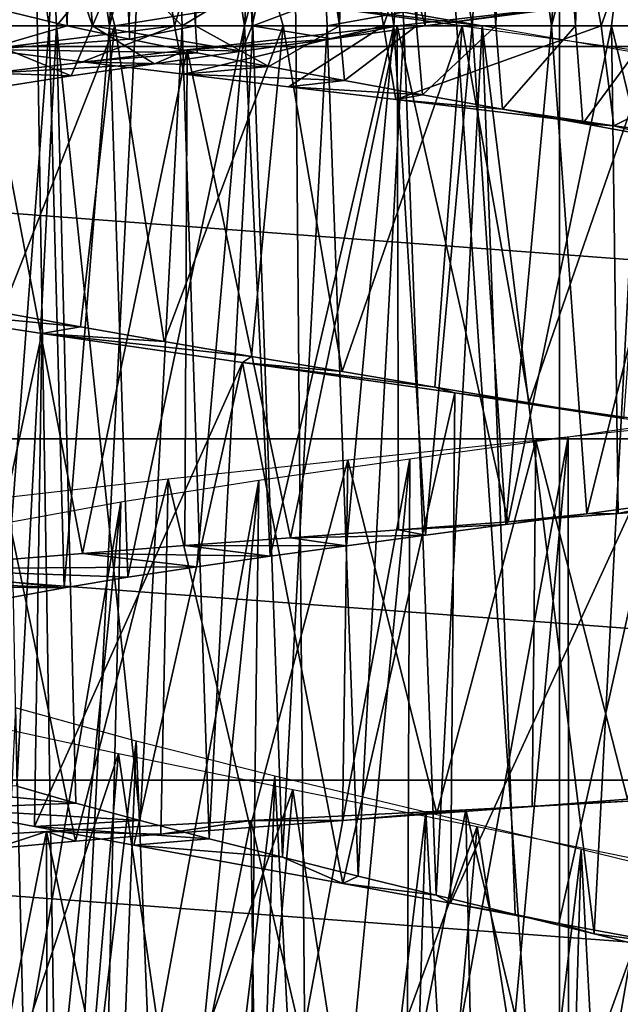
# Model space of a CAD drawing. Header units: millimetres. Extents: x -223 to 138, y -45 to 391.
# Tile 101 of 159: x -178.38 to -174.62, y 132.18 to 138.34. Entities that reach past the tile are written whole.
import ezdxf

# ---------------------------------------------------------------- set-up
doc = ezdxf.new("R2010")
doc.units = ezdxf.units.MM
doc.header["$LTSCALE"] = 81.481481
for name, color, linetype in [('123', 7, 'CONTINUOUS'), ('128', 7, 'CONTINUOUS'), ('133', 7, 'CONTINUOUS'), ('134', 7, 'CONTINUOUS'), ('135', 7, 'CONTINUOUS'), ('152', 7, 'CONTINUOUS'), ('153', 7, 'CONTINUOUS'), ('154', 7, 'CONTINUOUS'), ('167', 7, 'CONTINUOUS'), ('168', 7, 'CONTINUOUS'), ('169', 7, 'CONTINUOUS'), ('170', 7, 'CONTINUOUS'), ('171', 7, 'CONTINUOUS')]:
    doc.layers.add(name, color=color, linetype=linetype)

msp = doc.modelspace()

# ---------------------------------------------------------------- linework, layer by layer
at = {"layer": '123', "color": 7, "linetype": 'CONTINUOUS', "true_color": 0xaaaaaa}
for points in [[(-192.3515, 138.1711, -73.5), (-193.9207, 140.8893, -73.5), (-157.6485, 138.1711, -73.5), (-192.3515, 138.1711, -73.5)], [(-157.6485, 138.1711, -73.5), (-193.9207, 140.8893, -73.5), (-156.0793, 140.8893, -73.5), (-157.6485, 138.1711, -73.5)], [(-190.3947, 135.7172, -73.5), (-192.3515, 138.1711, -73.5), (-159.6053, 135.7172, -73.5), (-190.3947, 135.7172, -73.5)], [(-159.6053, 135.7172, -73.5), (-192.3515, 138.1711, -73.5), (-157.6485, 138.1711, -73.5), (-159.6053, 135.7172, -73.5)], [(-188.0939, 133.5822, -73.5), (-190.3947, 135.7172, -73.5), (-161.9061, 133.5822, -73.5), (-188.0939, 133.5822, -73.5)], [(-161.9061, 133.5822, -73.5), (-190.3947, 135.7172, -73.5), (-159.6053, 135.7172, -73.5), (-161.9061, 133.5822, -73.5)], [(-185.5006, 131.814, -73.5), (-188.0939, 133.5822, -73.5), (-164.4994, 131.814, -73.5), (-185.5006, 131.814, -73.5)], [(-164.4994, 131.814, -73.5), (-188.0939, 133.5822, -73.5), (-161.9061, 133.5822, -73.5), (-164.4994, 131.814, -73.5)]]:
    msp.add_3dface(points, dxfattribs=at)
at = {"layer": '128', "color": 7, "linetype": 'CONTINUOUS', "true_color": 0xaaaaaa}
for points in [[(-179.622, 129.515, -48.8785), (-178.1183, 129.2328, -49.506), (-178.5443, 155, -49.8837), (-179.622, 129.515, -48.8785)], [(-178.5443, 155, -49.8837), (-178.1183, 129.2328, -49.506), (-176.799, 155, -50.3447), (-178.5443, 155, -49.8837)], [(-178.1183, 129.2328, -49.506), (-176.5695, 129.0587, -49.8773), (-176.799, 155, -50.3447), (-178.1183, 129.2328, -49.506)], [(-176.5695, 129.0587, -49.8773), (-175.0023, 129, -50.0002), (-176.799, 155, -50.3447), (-176.5695, 129.0587, -49.8773)], [(-176.799, 155, -50.3447), (-175.0023, 129, -50.0002), (-175.0004, 155, -50.5), (-176.799, 155, -50.3447)], [(-175.0023, 129, -50.0002), (-173.4351, 129.0584, -49.8781), (-175.0004, 155, -50.5), (-175.0023, 129, -50.0002)], [(-175.0004, 155, -50.5), (-173.4351, 129.0584, -49.8781), (-173.2019, 155, -50.3449), (-175.0004, 155, -50.5)]]:
    msp.add_3dface(points, dxfattribs=at)
at = {"layer": '133', "color": 7, "linetype": 'CONTINUOUS', "true_color": 0xaaaaaa}
msp.add_3dface([(-178.0809, 138.3, -43.4159), (-178.4325, 138.3863, -43.0623), (-179.6883, 138.3, -45.1981), (-178.0809, 138.3, -43.4159)], dxfattribs=at)
at = {"layer": '134', "color": 7, "linetype": 'CONTINUOUS', "true_color": 0xaaaaaa}
for points in [[(-175.8425, 138.3, -34.2615), (-176.0168, 138.3, -33.0742), (-174.6573, 138.455, -33.0088), (-175.8425, 138.3, -34.2615)], [(-175.2479, 138.382, -34.2053), (-175.8425, 138.3, -34.2615), (-174.6573, 138.455, -33.0088), (-175.2479, 138.382, -34.2053)]]:
    msp.add_3dface(points, dxfattribs=at)
at = {"layer": '135', "color": 7, "linetype": 'CONTINUOUS', "true_color": 0xaaaaaa}
for points in [[(-179.0473, 141.4066, -45.7113), (-177.8621, 141.2512, -46.3877), (-178.6087, 138.3, -45.9978), (-179.0473, 141.4066, -45.7113)], [(-178.6087, 138.3, -45.9978), (-177.8621, 141.2512, -46.3877), (-177.4092, 138.3, -46.5721), (-178.6087, 138.3, -45.9978)], [(-177.8621, 141.2512, -46.3877), (-176.5694, 141.0959, -46.8218), (-177.4092, 138.3, -46.5721), (-177.8621, 141.2512, -46.3877)], [(-177.4092, 138.3, -46.5721), (-176.5694, 141.0959, -46.8218), (-176.1021, 138.3, -46.9125), (-177.4092, 138.3, -46.5721)], [(-176.5694, 141.0959, -46.8218), (-175.2178, 140.9408, -46.9962), (-176.1021, 138.3, -46.9125), (-176.5694, 141.0959, -46.8218)], [(-176.1021, 138.3, -46.9125), (-175.2178, 140.9408, -46.9962), (-174.7414, 138.3, -46.9949), (-176.1021, 138.3, -46.9125)], [(-175.2178, 140.9408, -46.9962), (-173.8594, 140.7858, -46.9064), (-174.7414, 138.3, -46.9949), (-175.2178, 140.9408, -46.9962)], [(-174.7414, 138.3, -46.9949), (-173.8594, 140.7858, -46.9064), (-173.4066, 138.3, -46.816), (-174.7414, 138.3, -46.9949)], [(-173.3085, 138.6102, -33.2074), (-174.6573, 138.455, -33.0088), (-173.3456, 138.3, -33.1983), (-173.3085, 138.6102, -33.2074)], [(-174.6573, 138.455, -33.0088), (-176.0168, 138.3, -33.0742), (-174.6756, 138.3, -33.008), (-174.6573, 138.455, -33.0088)], [(-173.3456, 138.3, -33.1983), (-174.6573, 138.455, -33.0088), (-174.6756, 138.3, -33.008), (-173.3456, 138.3, -33.1983)]]:
    msp.add_3dface(points, dxfattribs=at)
at = {"layer": '152', "color": 7, "linetype": 'CONTINUOUS', "true_color": 0xaaaaaa}
for points in [[(-178.4325, 138.3863, -43.0623), (-178.0809, 138.3, -43.4159), (-178.3599, 143.8677, -43.1417), (-178.4325, 138.3863, -43.0623)], [(-178.3599, 143.8677, -43.1417), (-178.0809, 138.3, -43.4159), (-177.9964, 143.7806, -43.4898), (-178.3599, 143.8677, -43.1417)], [(-177.9964, 143.7806, -43.4898), (-178.0809, 138.3, -43.4159), (-177.6943, 138.3, -43.7281), (-177.9964, 143.7806, -43.4898)], [(-177.5975, 143.6935, -43.7963), (-177.9964, 143.7806, -43.4898), (-177.6943, 138.3, -43.7281), (-177.5975, 143.6935, -43.7963)], [(-177.278, 138.3, -43.9963), (-177.5975, 143.6935, -43.7963), (-177.6943, 138.3, -43.7281), (-177.278, 138.3, -43.9963)], [(-177.1676, 143.6065, -44.0573), (-177.5975, 143.6935, -43.7963), (-177.278, 138.3, -43.9963), (-177.1676, 143.6065, -44.0573)], [(-176.3776, 138.3, -44.3886), (-177.1676, 143.6065, -44.0573), (-177.278, 138.3, -43.9963), (-176.3776, 138.3, -44.3886)], [(-176.7117, 143.5194, -44.2694), (-177.1676, 143.6065, -44.0573), (-176.3776, 138.3, -44.3886), (-176.7117, 143.5194, -44.2694)], [(-176.2357, 143.4324, -44.4306), (-176.7117, 143.5194, -44.2694), (-176.3776, 138.3, -44.3886), (-176.2357, 143.4324, -44.4306)], [(-175.8963, 138.3, -44.5117), (-176.2357, 143.4324, -44.4306), (-176.3776, 138.3, -44.3886), (-175.8963, 138.3, -44.5117)], [(-175.7461, 143.3456, -44.539), (-176.2357, 143.4324, -44.4306), (-175.8963, 138.3, -44.5117), (-175.7461, 143.3456, -44.539)], [(-175.3998, 138.3, -44.5826), (-175.7461, 143.3456, -44.539), (-175.8963, 138.3, -44.5117), (-175.3998, 138.3, -44.5826)], [(-175.2483, 143.259, -44.5932), (-175.7461, 143.3456, -44.539), (-175.3998, 138.3, -44.5826), (-175.2483, 143.259, -44.5932)], [(-174.9008, 138.3, -44.5987), (-175.2483, 143.259, -44.5932), (-175.3998, 138.3, -44.5826), (-174.9008, 138.3, -44.5987)], [(-174.7468, 143.1722, -44.5927), (-175.2483, 143.259, -44.5932), (-174.9008, 138.3, -44.5987), (-174.7468, 143.1722, -44.5927)], [(-174.4057, 138.3, -44.5612), (-174.7468, 143.1722, -44.5927), (-174.9008, 138.3, -44.5987), (-174.4057, 138.3, -44.5612)], [(-174.2475, 143.0852, -44.5378), (-174.7468, 143.1722, -44.5927), (-174.4057, 138.3, -44.5612), (-174.2475, 143.0852, -44.5378)], [(-174.8852, 140.7358, -35.4016), (-174.3837, 140.8229, -35.4415), (-175.0507, 138.3, -35.4005), (-174.8852, 140.7358, -35.4016)], [(-175.0507, 138.3, -35.4005), (-174.3837, 140.8229, -35.4415), (-174.0653, 138.3, -35.4961), (-175.0507, 138.3, -35.4005)], [(-175.3881, 140.6488, -35.4167), (-174.8852, 140.7358, -35.4016), (-175.0507, 138.3, -35.4005), (-175.3881, 140.6488, -35.4167)], [(-175.8862, 140.5617, -35.4863), (-175.3881, 140.6488, -35.4167), (-175.5483, 138.3, -35.4331), (-175.8862, 140.5617, -35.4863)], [(-175.5483, 138.3, -35.4331), (-175.3881, 140.6488, -35.4167), (-175.0507, 138.3, -35.4005), (-175.5483, 138.3, -35.4331)], [(-176.3733, 140.4748, -35.6098), (-175.8862, 140.5617, -35.4863), (-176.0382, 138.3, -35.5188), (-176.3733, 140.4748, -35.6098)], [(-176.0382, 138.3, -35.5188), (-175.8862, 140.5617, -35.4863), (-175.5483, 138.3, -35.4331), (-176.0382, 138.3, -35.5188)], [(-176.8437, 140.3878, -35.7859), (-176.3733, 140.4748, -35.6098), (-176.9729, 138.3, -35.8449), (-176.8437, 140.3878, -35.7859)], [(-176.9729, 138.3, -35.8449), (-176.3733, 140.4748, -35.6098), (-176.0382, 138.3, -35.5188), (-176.9729, 138.3, -35.8449)], [(-177.2926, 140.3008, -36.0123), (-176.8437, 140.3878, -35.7859), (-176.9729, 138.3, -35.8449), (-177.2926, 140.3008, -36.0123)], [(-177.7142, 140.2138, -36.2862), (-177.2926, 140.3008, -36.0123), (-177.8163, 138.3, -36.3629), (-177.7142, 140.2138, -36.2862)], [(-177.8163, 138.3, -36.3629), (-177.2926, 140.3008, -36.0123), (-176.9729, 138.3, -35.8449), (-177.8163, 138.3, -36.3629)], [(-178.1028, 140.1269, -36.6041), (-177.7142, 140.2138, -36.2862), (-177.8163, 138.3, -36.3629), (-178.1028, 140.1269, -36.6041)], [(-178.4541, 140.04, -36.9624), (-178.1028, 140.1269, -36.6041), (-178.1933, 138.3, -36.6892), (-178.4541, 140.04, -36.9624)], [(-178.1933, 138.3, -36.6892), (-178.1028, 140.1269, -36.6041), (-177.8163, 138.3, -36.3629), (-178.1933, 138.3, -36.6892)], [(-178.5328, 138.3, -37.0543), (-178.4541, 140.04, -36.9624), (-178.1933, 138.3, -36.6892), (-178.5328, 138.3, -37.0543)], [(-178.1729, 138.8217, -43.3302), (-178.5178, 138.9088, -42.964), (-178.4901, 138.3, -42.9965), (-178.1729, 138.8217, -43.3302)], [(-178.1482, 138.3, -43.3536), (-178.1729, 138.8217, -43.3302), (-178.4901, 138.3, -42.9965), (-178.1482, 138.3, -43.3536)], [(-177.7908, 138.7348, -43.6563), (-178.1729, 138.8217, -43.3302), (-178.1482, 138.3, -43.3536), (-177.7908, 138.7348, -43.6563)], [(-177.3623, 138.3, -43.947), (-177.7908, 138.7348, -43.6563), (-178.1482, 138.3, -43.3536), (-177.3623, 138.3, -43.947)], [(-177.3751, 138.6478, -43.9393), (-177.7908, 138.7348, -43.6563), (-177.3623, 138.3, -43.947), (-177.3751, 138.6478, -43.9393)], [(-176.9302, 138.5606, -44.1754), (-177.3751, 138.6478, -43.9393), (-177.3623, 138.3, -43.947), (-176.9302, 138.5606, -44.1754)], [(-176.9193, 138.3, -44.1804), (-176.9302, 138.5606, -44.1754), (-177.3623, 138.3, -43.947), (-176.9193, 138.3, -44.1804)], [(-176.4627, 138.4735, -44.361), (-176.9302, 138.5606, -44.1754), (-176.9193, 138.3, -44.1804), (-176.4627, 138.4735, -44.361)], [(-176.4543, 138.3, -44.3638), (-176.4627, 138.4735, -44.361), (-176.9193, 138.3, -44.1804), (-176.4543, 138.3, -44.3638)], [(-175.979, 138.3867, -44.4944), (-176.4627, 138.4735, -44.361), (-176.4543, 138.3, -44.3638), (-175.979, 138.3867, -44.4944)], [(-175.9745, 138.3, -44.4954), (-175.979, 138.3867, -44.4944), (-176.4543, 138.3, -44.3638), (-175.9745, 138.3, -44.4954)], [(-175.4847, 138.3, -44.5744), (-175.979, 138.3867, -44.4944), (-175.9745, 138.3, -44.4954), (-175.4847, 138.3, -44.5744)]]:
    msp.add_3dface(points, dxfattribs=at)
at = {"layer": '153', "color": 7, "linetype": 'CONTINUOUS', "true_color": 0xaaaaaa}
for points in [[(-175.979, 138.3867, -44.4944), (-175.4847, 138.3, -44.5744), (-176.7764, 138.4637, -45.5209), (-175.979, 138.3867, -44.4944)], [(-176.7764, 138.4637, -45.5209), (-175.4847, 138.3, -44.5744), (-175.6111, 138.3, -45.7677), (-176.7764, 138.4637, -45.5209)]]:
    msp.add_3dface(points, dxfattribs=at)
at = {"layer": '154', "color": 7, "linetype": 'CONTINUOUS', "true_color": 0xaaaaaa}
for points in [[(-175.8425, 138.3, -34.2615), (-175.8545, 140.5983, -34.2636), (-176.4417, 140.5161, -34.3821), (-175.8425, 138.3, -34.2615)], [(-175.8425, 138.3, -34.2615), (-175.2479, 138.382, -34.2053), (-175.8545, 140.5983, -34.2636), (-175.8425, 138.3, -34.2615)], [(-176.4417, 140.5161, -34.3821), (-177.0134, 140.4339, -34.5608), (-176.9246, 138.3, -34.5287), (-176.4417, 140.5161, -34.3821)], [(-175.8425, 138.3, -34.2615), (-176.4417, 140.5161, -34.3821), (-176.9246, 138.3, -34.5287), (-175.8425, 138.3, -34.2615)], [(-177.0134, 140.4339, -34.5608), (-178.0851, 140.2697, -35.0889), (-177.9225, 138.3, -34.9905), (-177.0134, 140.4339, -34.5608)], [(-176.9246, 138.3, -34.5287), (-177.0134, 140.4339, -34.5608), (-177.9225, 138.3, -34.9905), (-176.9246, 138.3, -34.5287)], [(-178.0851, 140.2697, -35.0889), (-178.5751, 140.1875, -35.4329), (-177.9225, 138.3, -34.9905), (-178.0851, 140.2697, -35.0889)], [(-177.9225, 138.3, -34.9905), (-178.5751, 140.1875, -35.4329), (-178.8197, 138.3, -35.6354), (-177.9225, 138.3, -34.9905)], [(-178.8411, 138.7921, -44.3453), (-177.8702, 138.628, -45.04), (-178.7089, 138.3, -44.4587), (-178.8411, 138.7921, -44.3453)], [(-178.7089, 138.3, -44.4587), (-177.8702, 138.628, -45.04), (-177.7832, 138.3, -45.0886), (-178.7089, 138.3, -44.4587)], [(-177.8702, 138.628, -45.04), (-176.7764, 138.4637, -45.5209), (-177.7832, 138.3, -45.0886), (-177.8702, 138.628, -45.04)], [(-177.7832, 138.3, -45.0886), (-176.7764, 138.4637, -45.5209), (-176.7307, 138.3, -45.5354), (-177.7832, 138.3, -45.0886)], [(-176.7764, 138.4637, -45.5209), (-175.6111, 138.3, -45.7677), (-176.7307, 138.3, -45.5354), (-176.7764, 138.4637, -45.5209)]]:
    msp.add_3dface(points, dxfattribs=at)
at = {"layer": '167', "color": 7, "linetype": 'CONTINUOUS', "true_color": 0xaaaaaa}
for points in [[(-178.0809, 138.3, -43.4159), (-179.6883, 138.3, -45.1981), (-178.5907, 138.1516, -46.0089), (-178.0809, 138.3, -43.4159)], [(-177.6911, 138.2162, -43.7306), (-178.0809, 138.3, -43.4159), (-178.5907, 138.1516, -46.0089), (-177.6911, 138.2162, -43.7306)], [(-177.2689, 138.1314, -44.0016), (-177.6911, 138.2162, -43.7306), (-178.5907, 138.1516, -46.0089), (-177.2689, 138.1314, -44.0016)], [(-177.9862, 138.0754, -46.3313), (-177.2689, 138.1314, -44.0016), (-178.5907, 138.1516, -46.0089), (-177.9862, 138.0754, -46.3313)], [(-176.8189, 138.0453, -44.2253), (-177.2689, 138.1314, -44.0016), (-177.9862, 138.0754, -46.3313), (-176.8189, 138.0453, -44.2253)], [(-177.3521, 137.9978, -46.5931), (-176.8189, 138.0453, -44.2253), (-177.9862, 138.0754, -46.3313), (-177.3521, 137.9978, -46.5931)], [(-176.3464, 137.9581, -44.3987), (-176.8189, 138.0453, -44.2253), (-177.3521, 137.9978, -46.5931), (-176.3464, 137.9581, -44.3987)], [(-176.6961, 137.9189, -46.7916), (-176.3464, 137.9581, -44.3987), (-177.3521, 137.9978, -46.5931), (-176.6961, 137.9189, -46.7916)], [(-175.8578, 137.8697, -44.5195), (-176.3464, 137.9581, -44.3987), (-176.6961, 137.9189, -46.7916), (-175.8578, 137.8697, -44.5195)], [(-176.0244, 137.8387, -46.9248), (-175.8578, 137.8697, -44.5195), (-176.6961, 137.9189, -46.7916), (-176.0244, 137.8387, -46.9248)], [(-175.3587, 137.7802, -44.5861), (-175.8578, 137.8697, -44.5195), (-176.0244, 137.8387, -46.9248), (-175.3587, 137.7802, -44.5861)], [(-174.6612, 137.6745, -46.9916), (-175.3587, 137.7802, -44.5861), (-176.0244, 137.8387, -46.9248), (-174.6612, 137.6745, -46.9916)], [(-174.8557, 137.6895, -44.5976), (-175.3587, 137.7802, -44.5861), (-174.6612, 137.6745, -46.9916), (-174.8557, 137.6895, -44.5976)], [(-174.355, 137.5979, -44.5541), (-174.8557, 137.6895, -44.5976), (-174.6612, 137.6745, -46.9916), (-174.355, 137.5979, -44.5541)], [(-173.311, 137.5052, -46.7921), (-174.355, 137.5979, -44.5541), (-174.6612, 137.6745, -46.9916), (-173.311, 137.5052, -46.7921)], [(-174.8304, 135.2475, -35.4057), (-174.3272, 135.3162, -35.4582), (-174.6349, 135.2488, -33.0129), (-174.8304, 135.2475, -35.4057)], [(-174.6349, 135.2488, -33.0129), (-174.3272, 135.3162, -35.4582), (-173.9512, 135.3019, -33.0881), (-174.6349, 135.2488, -33.0129)], [(-175.3363, 135.1799, -35.4083), (-174.8304, 135.2475, -35.4057), (-175.3226, 135.1972, -33.005), (-175.3363, 135.1799, -35.4083)], [(-175.3226, 135.1972, -33.005), (-174.8304, 135.2475, -35.4057), (-174.6349, 135.2488, -33.0129), (-175.3226, 135.1972, -33.005)], [(-176.0079, 135.1468, -33.0645), (-175.3363, 135.1799, -35.4083), (-175.3226, 135.1972, -33.005), (-176.0079, 135.1468, -33.0645)], [(-175.8392, 135.1133, -35.4661), (-175.3363, 135.1799, -35.4083), (-176.0079, 135.1468, -33.0645), (-175.8392, 135.1133, -35.4661)], [(-177.3453, 135.0486, -33.3809), (-176.3331, 135.0474, -35.5778), (-176.6843, 135.0973, -33.1902), (-177.3453, 135.0486, -33.3809)], [(-176.6843, 135.0973, -33.1902), (-175.8392, 135.1133, -35.4661), (-176.0079, 135.1468, -33.0645), (-176.6843, 135.0973, -33.1902)], [(-176.3331, 135.0474, -35.5778), (-175.8392, 135.1133, -35.4661), (-176.6843, 135.0973, -33.1902), (-176.3331, 135.0474, -35.5778)], [(-177.9843, 135.0001, -33.6353), (-176.8121, 134.9819, -35.7425), (-177.3453, 135.0486, -33.3809), (-177.9843, 135.0001, -33.6353)], [(-176.8121, 134.9819, -35.7425), (-176.3331, 135.0474, -35.5778), (-177.3453, 135.0486, -33.3809), (-176.8121, 134.9819, -35.7425)], [(-179.1724, 134.903, -34.3242), (-177.2698, 134.9165, -35.9583), (-177.9843, 135.0001, -33.6353), (-179.1724, 134.903, -34.3242)], [(-177.2698, 134.9165, -35.9583), (-176.8121, 134.9819, -35.7425), (-177.9843, 135.0001, -33.6353), (-177.2698, 134.9165, -35.9583)], [(-177.7012, 134.851, -36.2224), (-177.2698, 134.9165, -35.9583), (-179.1724, 134.903, -34.3242), (-177.7012, 134.851, -36.2224)], [(-180.2044, 134.8033, -35.2296), (-178.101, 134.7851, -36.5309), (-179.7106, 134.8537, -34.7517), (-180.2044, 134.8033, -35.2296)], [(-179.7106, 134.8537, -34.7517), (-178.101, 134.7851, -36.5309), (-179.1724, 134.903, -34.3242), (-179.7106, 134.8537, -34.7517)], [(-178.101, 134.7851, -36.5309), (-177.7012, 134.851, -36.2224), (-179.1724, 134.903, -34.3242), (-178.101, 134.7851, -36.5309)], [(-178.4642, 134.7185, -36.8803), (-178.101, 134.7851, -36.5309), (-180.2044, 134.8033, -35.2296), (-178.4642, 134.7185, -36.8803)], [(-178.028, 133.4377, -43.591), (-178.3966, 133.5446, -43.2563), (-179.9487, 133.6199, -45.0923), (-178.028, 133.4377, -43.591)], [(-178.8779, 133.4043, -45.9288), (-178.028, 133.4377, -43.591), (-179.9487, 133.6199, -45.0923), (-178.8779, 133.4043, -45.9288)], [(-177.6254, 133.3279, -43.8829), (-178.028, 133.4377, -43.591), (-178.8779, 133.4043, -45.9288), (-177.6254, 133.3279, -43.8829)], [(-178.2863, 133.2912, -46.2646), (-177.6254, 133.3279, -43.8829), (-178.8779, 133.4043, -45.9288), (-178.2863, 133.2912, -46.2646)], [(-177.1926, 133.2149, -44.1294), (-177.6254, 133.3279, -43.8829), (-178.2863, 133.2912, -46.2646), (-177.1926, 133.2149, -44.1294)], [(-177.6648, 133.1749, -46.5402), (-177.1926, 133.2149, -44.1294), (-178.2863, 133.2912, -46.2646), (-177.6648, 133.1749, -46.5402)], [(-176.735, 133.0993, -44.3265), (-177.1926, 133.2149, -44.1294), (-177.6648, 133.1749, -46.5402), (-176.735, 133.0993, -44.3265)], [(-176.3578, 132.9344, -46.9003), (-176.735, 133.0993, -44.3265), (-177.6648, 133.1749, -46.5402), (-176.3578, 132.9344, -46.9003)], [(-176.2599, 132.9816, -44.471), (-176.735, 133.0993, -44.3265), (-176.3578, 132.9344, -46.9003), (-176.2599, 132.9816, -44.471)], [(-175.7729, 132.8622, -44.5622), (-176.2599, 132.9816, -44.471), (-176.3578, 132.9344, -46.9003), (-175.7729, 132.8622, -44.5622)], [(-175.6842, 132.8108, -46.9824), (-175.7729, 132.8622, -44.5622), (-176.3578, 132.9344, -46.9003), (-175.6842, 132.8108, -46.9824)], [(-175.2789, 132.7412, -44.5992), (-175.7729, 132.8622, -44.5622), (-175.6842, 132.8108, -46.9824), (-175.2789, 132.7412, -44.5992)], [(-175.0056, 132.6855, -46.9974), (-175.2789, 132.7412, -44.5992), (-175.6842, 132.8108, -46.9824), (-175.0056, 132.6855, -46.9974)], [(-174.7836, 132.6189, -44.5809), (-175.2789, 132.7412, -44.5992), (-175.0056, 132.6855, -46.9974), (-174.7836, 132.6189, -44.5809)], [(-174.3294, 132.559, -46.9448), (-174.7836, 132.6189, -44.5809), (-175.0056, 132.6855, -46.9974), (-174.3294, 132.559, -46.9448)], [(-174.2935, 132.496, -44.5078), (-174.7836, 132.6189, -44.5809), (-174.3294, 132.559, -46.9448), (-174.2935, 132.496, -44.5078)]]:
    msp.add_3dface(points, dxfattribs=at)
at = {"layer": '168', "color": 7, "linetype": 'CONTINUOUS', "true_color": 0xaaaaaa}
for points in [[(-177.3309, 138.1504, -33.3995), (-176.0168, 138.3, -33.0742), (-176.4225, 138.2203, -34.3772), (-177.3309, 138.1504, -33.3995)], [(-176.0168, 138.3, -33.0742), (-175.8425, 138.3, -34.2615), (-176.4225, 138.2203, -34.3772), (-176.0168, 138.3, -33.0742)], [(-176.9888, 138.1415, -34.5517), (-177.3309, 138.1504, -33.3995), (-176.4225, 138.2203, -34.3772), (-176.9888, 138.1415, -34.5517)], [(-178.5585, 138.0054, -33.9721), (-177.3309, 138.1504, -33.3995), (-177.5356, 138.0637, -34.7835), (-178.5585, 138.0054, -33.9721)], [(-177.5356, 138.0637, -34.7835), (-177.3309, 138.1504, -33.3995), (-176.9888, 138.1415, -34.5517), (-177.5356, 138.0637, -34.7835)], [(-178.0568, 137.9868, -35.0706), (-178.5585, 138.0054, -33.9721), (-177.5356, 138.0637, -34.7835), (-178.0568, 137.9868, -35.0706)], [(-178.5458, 137.9108, -35.4094), (-178.5585, 138.0054, -33.9721), (-178.0568, 137.9868, -35.0706), (-178.5458, 137.9108, -35.4094)], [(-178.2388, 136.3765, -46.2179), (-179.3735, 136.5509, -45.4813), (-177.9971, 136.4173, -44.9794), (-178.2388, 136.3765, -46.2179)], [(-177.9971, 136.4173, -44.9794), (-179.3735, 136.5509, -45.4813), (-178.4891, 136.5075, -44.6488), (-177.9971, 136.4173, -44.9794)], [(-177.4749, 136.3256, -45.2572), (-178.2388, 136.3765, -46.2179), (-177.9971, 136.4173, -44.9794), (-177.4749, 136.3256, -45.2572)], [(-176.9842, 136.1944, -46.7209), (-178.2388, 136.3765, -46.2179), (-176.928, 136.2322, -45.4797), (-176.9842, 136.1944, -46.7209)], [(-176.928, 136.2322, -45.4797), (-178.2388, 136.3765, -46.2179), (-177.4749, 136.3256, -45.2572), (-176.928, 136.2322, -45.4797)], [(-176.3613, 136.1372, -45.645), (-176.9842, 136.1944, -46.7209), (-176.928, 136.2322, -45.4797), (-176.3613, 136.1372, -45.645)], [(-175.6566, 136.0053, -46.972), (-176.9842, 136.1944, -46.7209), (-175.781, 136.0407, -45.7515), (-175.6566, 136.0053, -46.972)], [(-175.781, 136.0407, -45.7515), (-176.9842, 136.1944, -46.7209), (-176.3613, 136.1372, -45.645), (-175.781, 136.0407, -45.7515)], [(-175.1922, 135.9426, -45.7978), (-175.6566, 136.0053, -46.972), (-175.781, 136.0407, -45.7515), (-175.1922, 135.9426, -45.7978)], [(-174.3066, 135.8105, -46.9614), (-175.6566, 136.0053, -46.972), (-174.6008, 135.8431, -45.7835), (-174.3066, 135.8105, -46.9614)], [(-174.6008, 135.8431, -45.7835), (-175.6566, 136.0053, -46.972), (-175.1922, 135.9426, -45.7978), (-174.6008, 135.8431, -45.7835)], [(-175.5871, 133.3964, -33.0137), (-174.2254, 133.4688, -33.0609), (-175.1726, 133.4173, -34.2), (-175.5871, 133.3964, -33.0137)], [(-175.1726, 133.4173, -34.2), (-174.2254, 133.4688, -33.0609), (-174.5759, 133.463, -34.2282), (-175.1726, 133.4173, -34.2)], [(-176.9323, 133.3283, -33.2289), (-175.5871, 133.3964, -33.0137), (-176.3598, 133.329, -34.3265), (-176.9323, 133.3283, -33.2289)], [(-176.3598, 133.329, -34.3265), (-175.5871, 133.3964, -33.0137), (-175.7696, 133.3727, -34.2331), (-176.3598, 133.329, -34.3265)], [(-175.7696, 133.3727, -34.2331), (-175.5871, 133.3964, -33.0137), (-175.1726, 133.4173, -34.2), (-175.7696, 133.3727, -34.2331)], [(-178.2106, 133.261, -33.6973), (-176.9323, 133.3283, -33.2289), (-177.4943, 133.2425, -34.6884), (-178.2106, 133.261, -33.6973)], [(-177.4943, 133.2425, -34.6884), (-176.9323, 133.3283, -33.2289), (-176.9364, 133.2857, -34.4786), (-177.4943, 133.2425, -34.6884)], [(-176.9364, 133.2857, -34.4786), (-176.9323, 133.3283, -33.2289), (-176.3598, 133.329, -34.3265), (-176.9364, 133.2857, -34.4786)], [(-179.375, 133.1909, -34.4024), (-178.2106, 133.261, -33.6973), (-178.5327, 133.1539, -35.2726), (-179.375, 133.1909, -34.4024)], [(-178.5327, 133.1539, -35.2726), (-178.2106, 133.261, -33.6973), (-178.0283, 133.1987, -34.9542), (-178.5327, 133.1539, -35.2726)], [(-178.0283, 133.1987, -34.9542), (-178.2106, 133.261, -33.6973), (-177.4943, 133.2425, -34.6884), (-178.0283, 133.1987, -34.9542)]]:
    msp.add_3dface(points, dxfattribs=at)
at = {"layer": '169', "color": 7, "linetype": 'CONTINUOUS', "true_color": 0xaaaaaa}
for points in [[(-178.6087, 138.3, -45.9978), (-177.4092, 138.3, -46.5721), (-178.5907, 138.1516, -46.0089), (-178.6087, 138.3, -45.9978)], [(-177.4092, 138.3, -46.5721), (-177.9862, 138.0754, -46.3313), (-178.5907, 138.1516, -46.0089), (-177.4092, 138.3, -46.5721)], [(-177.4092, 138.3, -46.5721), (-177.3521, 137.9978, -46.5931), (-177.9862, 138.0754, -46.3313), (-177.4092, 138.3, -46.5721)], [(-177.4092, 138.3, -46.5721), (-176.1021, 138.3, -46.9125), (-177.3521, 137.9978, -46.5931), (-177.4092, 138.3, -46.5721)], [(-176.1021, 138.3, -46.9125), (-176.6961, 137.9189, -46.7916), (-177.3521, 137.9978, -46.5931), (-176.1021, 138.3, -46.9125)], [(-176.6843, 135.0973, -33.1902), (-176.0168, 138.3, -33.0742), (-177.3309, 138.1504, -33.3995), (-176.6843, 135.0973, -33.1902)], [(-176.1021, 138.3, -46.9125), (-176.0244, 137.8387, -46.9248), (-176.6961, 137.9189, -46.7916), (-176.1021, 138.3, -46.9125)], [(-176.0168, 138.3, -33.0742), (-176.6843, 135.0973, -33.1902), (-176.0079, 135.1468, -33.0645), (-176.0168, 138.3, -33.0742)], [(-176.1021, 138.3, -46.9125), (-174.7414, 138.3, -46.9949), (-176.0244, 137.8387, -46.9248), (-176.1021, 138.3, -46.9125)], [(-174.7414, 138.3, -46.9949), (-174.6612, 137.6745, -46.9916), (-176.0244, 137.8387, -46.9248), (-174.7414, 138.3, -46.9949)], [(-174.6756, 138.3, -33.008), (-176.0168, 138.3, -33.0742), (-175.3226, 135.1972, -33.005), (-174.6756, 138.3, -33.008)], [(-176.0168, 138.3, -33.0742), (-176.0079, 135.1468, -33.0645), (-175.3226, 135.1972, -33.005), (-176.0168, 138.3, -33.0742)], [(-174.6756, 138.3, -33.008), (-175.3226, 135.1972, -33.005), (-174.6349, 135.2488, -33.0129), (-174.6756, 138.3, -33.008)], [(-174.7414, 138.3, -46.9949), (-173.4066, 138.3, -46.816), (-174.6612, 137.6745, -46.9916), (-174.7414, 138.3, -46.9949)], [(-173.3456, 138.3, -33.1983), (-174.6756, 138.3, -33.008), (-173.9512, 135.3019, -33.0881), (-173.3456, 138.3, -33.1983)], [(-174.6756, 138.3, -33.008), (-174.6349, 135.2488, -33.0129), (-173.9512, 135.3019, -33.0881), (-174.6756, 138.3, -33.008)], [(-173.4066, 138.3, -46.816), (-173.311, 137.5052, -46.7921), (-174.6612, 137.6745, -46.9916), (-173.4066, 138.3, -46.816)], [(-177.9843, 135.0001, -33.6353), (-177.3309, 138.1504, -33.3995), (-178.5585, 138.0054, -33.9721), (-177.9843, 135.0001, -33.6353)], [(-177.9843, 135.0001, -33.6353), (-177.3453, 135.0486, -33.3809), (-177.3309, 138.1504, -33.3995), (-177.9843, 135.0001, -33.6353)], [(-177.3453, 135.0486, -33.3809), (-176.6843, 135.0973, -33.1902), (-177.3309, 138.1504, -33.3995), (-177.3453, 135.0486, -33.3809)], [(-179.1724, 134.903, -34.3242), (-177.9843, 135.0001, -33.6353), (-178.5585, 138.0054, -33.9721), (-179.1724, 134.903, -34.3242)], [(-178.8779, 133.4043, -45.9288), (-179.3735, 136.5509, -45.4813), (-178.2388, 136.3765, -46.2179), (-178.8779, 133.4043, -45.9288)], [(-178.2863, 133.2912, -46.2646), (-178.8779, 133.4043, -45.9288), (-178.2388, 136.3765, -46.2179), (-178.2863, 133.2912, -46.2646)], [(-178.2863, 133.2912, -46.2646), (-178.2388, 136.3765, -46.2179), (-176.9842, 136.1944, -46.7209), (-178.2863, 133.2912, -46.2646)], [(-177.6648, 133.1749, -46.5402), (-178.2863, 133.2912, -46.2646), (-176.9842, 136.1944, -46.7209), (-177.6648, 133.1749, -46.5402)], [(-176.3578, 132.9344, -46.9003), (-177.6648, 133.1749, -46.5402), (-176.9842, 136.1944, -46.7209), (-176.3578, 132.9344, -46.9003)], [(-176.3578, 132.9344, -46.9003), (-176.9842, 136.1944, -46.7209), (-175.6566, 136.0053, -46.972), (-176.3578, 132.9344, -46.9003)], [(-175.6842, 132.8108, -46.9824), (-176.3578, 132.9344, -46.9003), (-175.6566, 136.0053, -46.972), (-175.6842, 132.8108, -46.9824)], [(-175.6842, 132.8108, -46.9824), (-175.6566, 136.0053, -46.972), (-174.3066, 135.8105, -46.9614), (-175.6842, 132.8108, -46.9824)], [(-175.0056, 132.6855, -46.9974), (-175.6842, 132.8108, -46.9824), (-174.3066, 135.8105, -46.9614), (-175.0056, 132.6855, -46.9974)], [(-174.3294, 132.559, -46.9448), (-175.0056, 132.6855, -46.9974), (-174.3066, 135.8105, -46.9614), (-174.3294, 132.559, -46.9448)], [(-174.8304, 130.2373, -33.0238), (-174.2254, 133.4688, -33.0609), (-175.5871, 133.3964, -33.0137), (-174.8304, 130.2373, -33.0238)], [(-174.8304, 130.2373, -33.0238), (-174.1467, 130.2481, -33.1136), (-174.2254, 133.4688, -33.0609), (-174.8304, 130.2373, -33.0238)], [(-176.2082, 130.2207, -33.0456), (-175.5871, 133.3964, -33.0137), (-176.9323, 133.3283, -33.2289), (-176.2082, 130.2207, -33.0456)], [(-176.2082, 130.2207, -33.0456), (-175.5197, 130.2284, -33.0009), (-175.5871, 133.3964, -33.0137), (-176.2082, 130.2207, -33.0456)], [(-175.5197, 130.2284, -33.0009), (-174.8304, 130.2373, -33.0238), (-175.5871, 133.3964, -33.0137), (-175.5197, 130.2284, -33.0009)], [(-177.5555, 130.2063, -33.3333), (-176.9323, 133.3283, -33.2289), (-178.2106, 133.261, -33.6973), (-177.5555, 130.2063, -33.3333)], [(-177.5555, 130.2063, -33.3333), (-176.8889, 130.2136, -33.1569), (-176.9323, 133.3283, -33.2289), (-177.5555, 130.2063, -33.3333)], [(-176.8889, 130.2136, -33.1569), (-176.2082, 130.2207, -33.0456), (-176.9323, 133.3283, -33.2289), (-176.8889, 130.2136, -33.1569)], [(-178.821, 130.1885, -33.8762), (-178.2106, 133.261, -33.6973), (-179.375, 133.1909, -34.4024), (-178.821, 130.1885, -33.8762)], [(-178.821, 130.1885, -33.8762), (-178.2015, 130.1982, -33.5737), (-178.2106, 133.261, -33.6973), (-178.821, 130.1885, -33.8762)], [(-178.2015, 130.1982, -33.5737), (-177.5555, 130.2063, -33.3333), (-178.2106, 133.261, -33.6973), (-178.2015, 130.1982, -33.5737)]]:
    msp.add_3dface(points, dxfattribs=at)
at = {"layer": '170', "color": 7, "linetype": 'CONTINUOUS', "true_color": 0xaaaaaa}
for points in [[(-178.5328, 138.3, -37.0543), (-178.1933, 138.3, -36.6892), (-178.4642, 134.7185, -36.8803), (-178.5328, 138.3, -37.0543)], [(-178.1482, 138.3, -43.3536), (-178.4901, 138.3, -42.9965), (-178.3966, 133.5446, -43.2563), (-178.1482, 138.3, -43.3536)], [(-178.1933, 138.3, -36.6892), (-178.101, 134.7851, -36.5309), (-178.4642, 134.7185, -36.8803), (-178.1933, 138.3, -36.6892)], [(-178.1482, 138.3, -43.3536), (-178.3966, 133.5446, -43.2563), (-178.028, 133.4377, -43.591), (-178.1482, 138.3, -43.3536)], [(-178.1933, 138.3, -36.6892), (-177.8163, 138.3, -36.3629), (-178.101, 134.7851, -36.5309), (-178.1933, 138.3, -36.6892)], [(-177.3623, 138.3, -43.947), (-178.1482, 138.3, -43.3536), (-177.6254, 133.3279, -43.8829), (-177.3623, 138.3, -43.947)], [(-178.1482, 138.3, -43.3536), (-178.028, 133.4377, -43.591), (-177.6254, 133.3279, -43.8829), (-178.1482, 138.3, -43.3536)], [(-177.8163, 138.3, -36.3629), (-177.7012, 134.851, -36.2224), (-178.101, 134.7851, -36.5309), (-177.8163, 138.3, -36.3629)], [(-177.6943, 138.3, -43.7281), (-178.0809, 138.3, -43.4159), (-177.6911, 138.2162, -43.7306), (-177.6943, 138.3, -43.7281)], [(-177.8163, 138.3, -36.3629), (-176.9729, 138.3, -35.8449), (-177.7012, 134.851, -36.2224), (-177.8163, 138.3, -36.3629)], [(-176.9729, 138.3, -35.8449), (-177.2698, 134.9165, -35.9583), (-177.7012, 134.851, -36.2224), (-176.9729, 138.3, -35.8449)], [(-177.278, 138.3, -43.9963), (-177.6943, 138.3, -43.7281), (-177.6911, 138.2162, -43.7306), (-177.278, 138.3, -43.9963)], [(-177.278, 138.3, -43.9963), (-177.6911, 138.2162, -43.7306), (-177.2689, 138.1314, -44.0016), (-177.278, 138.3, -43.9963)], [(-177.3623, 138.3, -43.947), (-177.6254, 133.3279, -43.8829), (-177.1926, 133.2149, -44.1294), (-177.3623, 138.3, -43.947)], [(-176.9193, 138.3, -44.1804), (-177.3623, 138.3, -43.947), (-177.1926, 133.2149, -44.1294), (-176.9193, 138.3, -44.1804)], [(-176.3776, 138.3, -44.3886), (-177.278, 138.3, -43.9963), (-176.8189, 138.0453, -44.2253), (-176.3776, 138.3, -44.3886)], [(-177.278, 138.3, -43.9963), (-177.2689, 138.1314, -44.0016), (-176.8189, 138.0453, -44.2253), (-177.278, 138.3, -43.9963)], [(-176.9729, 138.3, -35.8449), (-176.8121, 134.9819, -35.7425), (-177.2698, 134.9165, -35.9583), (-176.9729, 138.3, -35.8449)], [(-176.9193, 138.3, -44.1804), (-177.1926, 133.2149, -44.1294), (-176.735, 133.0993, -44.3265), (-176.9193, 138.3, -44.1804)], [(-176.9729, 138.3, -35.8449), (-176.0382, 138.3, -35.5188), (-176.8121, 134.9819, -35.7425), (-176.9729, 138.3, -35.8449)], [(-176.4543, 138.3, -44.3638), (-176.9193, 138.3, -44.1804), (-176.735, 133.0993, -44.3265), (-176.4543, 138.3, -44.3638)], [(-176.3776, 138.3, -44.3886), (-176.8189, 138.0453, -44.2253), (-176.3464, 137.9581, -44.3987), (-176.3776, 138.3, -44.3886)], [(-176.0382, 138.3, -35.5188), (-176.3331, 135.0474, -35.5778), (-176.8121, 134.9819, -35.7425), (-176.0382, 138.3, -35.5188)], [(-176.4543, 138.3, -44.3638), (-176.735, 133.0993, -44.3265), (-176.2599, 132.9816, -44.471), (-176.4543, 138.3, -44.3638)], [(-175.9745, 138.3, -44.4954), (-176.4543, 138.3, -44.3638), (-176.2599, 132.9816, -44.471), (-175.9745, 138.3, -44.4954)], [(-175.8963, 138.3, -44.5117), (-176.3776, 138.3, -44.3886), (-176.3464, 137.9581, -44.3987), (-175.8963, 138.3, -44.5117)], [(-175.8963, 138.3, -44.5117), (-176.3464, 137.9581, -44.3987), (-175.8578, 137.8697, -44.5195), (-175.8963, 138.3, -44.5117)], [(-176.0382, 138.3, -35.5188), (-175.8392, 135.1133, -35.4661), (-176.3331, 135.0474, -35.5778), (-176.0382, 138.3, -35.5188)], [(-175.9745, 138.3, -44.4954), (-176.2599, 132.9816, -44.471), (-175.7729, 132.8622, -44.5622), (-175.9745, 138.3, -44.4954)], [(-176.0382, 138.3, -35.5188), (-175.5483, 138.3, -35.4331), (-175.8392, 135.1133, -35.4661), (-176.0382, 138.3, -35.5188)], [(-175.4847, 138.3, -44.5744), (-175.9745, 138.3, -44.4954), (-175.7729, 132.8622, -44.5622), (-175.4847, 138.3, -44.5744)], [(-175.3998, 138.3, -44.5826), (-175.8963, 138.3, -44.5117), (-175.8578, 137.8697, -44.5195), (-175.3998, 138.3, -44.5826)], [(-175.3998, 138.3, -44.5826), (-175.8578, 137.8697, -44.5195), (-175.3587, 137.7802, -44.5861), (-175.3998, 138.3, -44.5826)], [(-175.5483, 138.3, -35.4331), (-175.3363, 135.1799, -35.4083), (-175.8392, 135.1133, -35.4661), (-175.5483, 138.3, -35.4331)], [(-175.4847, 138.3, -44.5744), (-175.7729, 132.8622, -44.5622), (-175.2789, 132.7412, -44.5992), (-175.4847, 138.3, -44.5744)], [(-175.5483, 138.3, -35.4331), (-175.0507, 138.3, -35.4005), (-175.3363, 135.1799, -35.4083), (-175.5483, 138.3, -35.4331)], [(-175.4847, 138.3, -44.5744), (-175.2789, 132.7412, -44.5992), (-174.7836, 132.6189, -44.5809), (-175.4847, 138.3, -44.5744)], [(-175.4847, 138.3, -44.5744), (-174.7836, 132.6189, -44.5809), (-174.4951, 138.1274, -44.572), (-175.4847, 138.3, -44.5744)], [(-174.9008, 138.3, -44.5987), (-175.3998, 138.3, -44.5826), (-175.3587, 137.7802, -44.5861), (-174.9008, 138.3, -44.5987)], [(-174.9008, 138.3, -44.5987), (-175.3587, 137.7802, -44.5861), (-174.8557, 137.6895, -44.5976), (-174.9008, 138.3, -44.5987)], [(-175.0507, 138.3, -35.4005), (-174.8304, 135.2475, -35.4057), (-175.3363, 135.1799, -35.4083), (-175.0507, 138.3, -35.4005)], [(-175.0507, 138.3, -35.4005), (-174.0653, 138.3, -35.4961), (-174.8304, 135.2475, -35.4057), (-175.0507, 138.3, -35.4005)], [(-174.4057, 138.3, -44.5612), (-174.9008, 138.3, -44.5987), (-174.8557, 137.6895, -44.5976), (-174.4057, 138.3, -44.5612)], [(-174.4057, 138.3, -44.5612), (-174.8557, 137.6895, -44.5976), (-174.355, 137.5979, -44.5541), (-174.4057, 138.3, -44.5612)], [(-174.0653, 138.3, -35.4961), (-174.3272, 135.3162, -35.4582), (-174.8304, 135.2475, -35.4057), (-174.0653, 138.3, -35.4961)], [(-174.7836, 132.6189, -44.5809), (-174.2935, 132.496, -44.5078), (-174.4951, 138.1274, -44.572), (-174.7836, 132.6189, -44.5809)], [(-173.9623, 135.8717, -35.5274), (-174.9436, 130.263, -35.4231), (-174.9474, 135.7297, -35.401), (-173.9623, 135.8717, -35.5274)], [(-174.4407, 130.301, -35.5006), (-174.9436, 130.263, -35.4231), (-173.9623, 135.8717, -35.5274), (-174.4407, 130.301, -35.5006)], [(-175.4522, 130.2266, -35.4002), (-175.9607, 130.1913, -35.4327), (-174.9474, 135.7297, -35.401), (-175.4522, 130.2266, -35.4002)], [(-174.9474, 135.7297, -35.401), (-175.9607, 130.1913, -35.4327), (-175.9368, 135.592, -35.4873), (-174.9474, 135.7297, -35.401)], [(-174.9436, 130.263, -35.4231), (-175.4522, 130.2266, -35.4002), (-174.9474, 135.7297, -35.401), (-174.9436, 130.263, -35.4231)], [(-176.4625, 130.1564, -35.5197), (-176.952, 130.1212, -35.6601), (-175.9368, 135.592, -35.4873), (-176.4625, 130.1564, -35.5197)], [(-175.9368, 135.592, -35.4873), (-176.952, 130.1212, -35.6601), (-176.8829, 135.4574, -35.7802), (-175.9368, 135.592, -35.4873)], [(-175.9607, 130.1913, -35.4327), (-176.4625, 130.1564, -35.5197), (-175.9368, 135.592, -35.4873), (-175.9607, 130.1913, -35.4327)], [(-177.4233, 130.0852, -35.8526), (-177.8711, 130.0476, -36.0951), (-176.8829, 135.4574, -35.7802), (-177.4233, 130.0852, -35.8526)], [(-176.8829, 135.4574, -35.7802), (-177.8711, 130.0476, -36.0951), (-177.745, 135.3236, -36.2672), (-176.8829, 135.4574, -35.7802)], [(-176.952, 130.1212, -35.6601), (-177.4233, 130.0852, -35.8526), (-176.8829, 135.4574, -35.7802), (-176.952, 130.1212, -35.6601)], [(-178.2896, 130.008, -36.3838), (-178.6735, 129.9656, -36.7148), (-177.745, 135.3236, -36.2672), (-178.2896, 130.008, -36.3838)], [(-177.745, 135.3236, -36.2672), (-178.6735, 129.9656, -36.7148), (-178.487, 135.188, -36.928), (-177.745, 135.3236, -36.2672)], [(-177.8711, 130.0476, -36.0951), (-178.2896, 130.008, -36.3838), (-177.745, 135.3236, -36.2672), (-177.8711, 130.0476, -36.0951)], [(-178.6521, 128.6998, -43.4426), (-178.2722, 128.5673, -43.7544), (-178.4042, 134.0341, -43.2196), (-178.6521, 128.6998, -43.4426)], [(-178.4042, 134.0341, -43.2196), (-178.2722, 128.5673, -43.7544), (-177.6502, 133.8257, -43.8474), (-178.4042, 134.0341, -43.2196)], [(-178.2722, 128.5673, -43.7544), (-177.8601, 128.4297, -44.0224), (-177.6502, 133.8257, -43.8474), (-178.2722, 128.5673, -43.7544)], [(-177.8601, 128.4297, -44.0224), (-177.4213, 128.2875, -44.2426), (-177.6502, 133.8257, -43.8474), (-177.8601, 128.4297, -44.0224)], [(-177.6502, 133.8257, -43.8474), (-177.4213, 128.2875, -44.2426), (-176.7812, 133.6073, -44.2975), (-177.6502, 133.8257, -43.8474)], [(-177.4213, 128.2875, -44.2426), (-176.962, 128.1418, -44.4112), (-176.7812, 133.6073, -44.2975), (-177.4213, 128.2875, -44.2426)], [(-176.962, 128.1418, -44.4112), (-176.4881, 127.9933, -44.527), (-176.7812, 133.6073, -44.2975), (-176.962, 128.1418, -44.4112)], [(-176.7812, 133.6073, -44.2975), (-176.4881, 127.9933, -44.527), (-175.8374, 133.3806, -44.5485), (-176.7812, 133.6073, -44.2975)], [(-176.4881, 127.9933, -44.527), (-176.0046, 127.8424, -44.5891), (-175.8374, 133.3806, -44.5485), (-176.4881, 127.9933, -44.527)], [(-176.0046, 127.8424, -44.5891), (-175.5173, 127.6898, -44.5961), (-175.8374, 133.3806, -44.5485), (-176.0046, 127.8424, -44.5891)], [(-175.8374, 133.3806, -44.5485), (-175.5173, 127.6898, -44.5961), (-174.8649, 133.1482, -44.5901), (-175.8374, 133.3806, -44.5485)], [(-175.5173, 127.6898, -44.5961), (-175.0327, 127.5365, -44.5479), (-174.8649, 133.1482, -44.5901), (-175.5173, 127.6898, -44.5961)], [(-175.0327, 127.5365, -44.5479), (-174.557, 127.3835, -44.4457), (-174.8649, 133.1482, -44.5901), (-175.0327, 127.5365, -44.5479)], [(-174.8649, 133.1482, -44.5901), (-174.557, 127.3835, -44.4457), (-173.9056, 132.9123, -44.4201), (-174.8649, 133.1482, -44.5901)]]:
    msp.add_3dface(points, dxfattribs=at)
at = {"layer": '171', "color": 7, "linetype": 'CONTINUOUS', "true_color": 0xaaaaaa}
for points in [[(-177.9225, 138.3, -34.9905), (-178.8197, 138.3, -35.6354), (-178.0568, 137.9868, -35.0706), (-177.9225, 138.3, -34.9905)], [(-178.8197, 138.3, -35.6354), (-178.5458, 137.9108, -35.4094), (-178.0568, 137.9868, -35.0706), (-178.8197, 138.3, -35.6354)], [(-178.7089, 138.3, -44.4587), (-177.7832, 138.3, -45.0886), (-178.4891, 136.5075, -44.6488), (-178.7089, 138.3, -44.4587)], [(-177.7832, 138.3, -45.0886), (-177.9971, 136.4173, -44.9794), (-178.4891, 136.5075, -44.6488), (-177.7832, 138.3, -45.0886)], [(-177.9225, 138.3, -34.9905), (-178.0568, 137.9868, -35.0706), (-177.5356, 138.0637, -34.7835), (-177.9225, 138.3, -34.9905)], [(-177.7832, 138.3, -45.0886), (-177.4749, 136.3256, -45.2572), (-177.9971, 136.4173, -44.9794), (-177.7832, 138.3, -45.0886)], [(-176.9246, 138.3, -34.5287), (-177.9225, 138.3, -34.9905), (-176.9888, 138.1415, -34.5517), (-176.9246, 138.3, -34.5287)], [(-177.9225, 138.3, -34.9905), (-177.5356, 138.0637, -34.7835), (-176.9888, 138.1415, -34.5517), (-177.9225, 138.3, -34.9905)], [(-177.7832, 138.3, -45.0886), (-176.7307, 138.3, -45.5354), (-177.4749, 136.3256, -45.2572), (-177.7832, 138.3, -45.0886)], [(-176.7307, 138.3, -45.5354), (-176.928, 136.2322, -45.4797), (-177.4749, 136.3256, -45.2572), (-176.7307, 138.3, -45.5354)], [(-176.9246, 138.3, -34.5287), (-176.9888, 138.1415, -34.5517), (-176.4225, 138.2203, -34.3772), (-176.9246, 138.3, -34.5287)], [(-176.7307, 138.3, -45.5354), (-176.3613, 136.1372, -45.645), (-176.928, 136.2322, -45.4797), (-176.7307, 138.3, -45.5354)], [(-175.8425, 138.3, -34.2615), (-176.9246, 138.3, -34.5287), (-176.4225, 138.2203, -34.3772), (-175.8425, 138.3, -34.2615)], [(-176.7307, 138.3, -45.5354), (-175.6111, 138.3, -45.7677), (-176.3613, 136.1372, -45.645), (-176.7307, 138.3, -45.5354)], [(-175.6111, 138.3, -45.7677), (-175.781, 136.0407, -45.7515), (-176.3613, 136.1372, -45.645), (-175.6111, 138.3, -45.7677)], [(-175.6111, 138.3, -45.7677), (-175.1922, 135.9426, -45.7978), (-175.781, 136.0407, -45.7515), (-175.6111, 138.3, -45.7677)], [(-175.1922, 135.9426, -45.7978), (-175.6111, 138.3, -45.7677), (-174.432, 138.1368, -45.7721), (-175.1922, 135.9426, -45.7978)], [(-174.6008, 135.8431, -45.7835), (-175.1922, 135.9426, -45.7978), (-174.432, 138.1368, -45.7721), (-174.6008, 135.8431, -45.7835)], [(-175.1491, 135.7053, -34.201), (-174.5759, 133.463, -34.2282), (-173.9685, 135.8314, -34.2998), (-175.1491, 135.7053, -34.201)], [(-176.3255, 135.5838, -34.3431), (-175.7696, 133.3727, -34.2331), (-175.1491, 135.7053, -34.201), (-176.3255, 135.5838, -34.3431)], [(-175.7696, 133.3727, -34.2331), (-175.1726, 133.4173, -34.2), (-175.1491, 135.7053, -34.201), (-175.7696, 133.3727, -34.2331)], [(-175.1726, 133.4173, -34.2), (-174.5759, 133.463, -34.2282), (-175.1491, 135.7053, -34.201), (-175.1726, 133.4173, -34.2)], [(-177.4492, 135.4651, -34.7187), (-176.9364, 133.2857, -34.4786), (-176.3255, 135.5838, -34.3431), (-177.4492, 135.4651, -34.7187)], [(-176.9364, 133.2857, -34.4786), (-176.3598, 133.329, -34.3265), (-176.3255, 135.5838, -34.3431), (-176.9364, 133.2857, -34.4786)], [(-176.3598, 133.329, -34.3265), (-175.7696, 133.3727, -34.2331), (-176.3255, 135.5838, -34.3431), (-176.3598, 133.329, -34.3265)], [(-178.4735, 135.3472, -35.3135), (-178.0283, 133.1987, -34.9542), (-177.4492, 135.4651, -34.7187), (-178.4735, 135.3472, -35.3135)], [(-178.0283, 133.1987, -34.9542), (-177.4943, 133.2425, -34.6884), (-177.4492, 135.4651, -34.7187), (-178.0283, 133.1987, -34.9542)], [(-177.4943, 133.2425, -34.6884), (-176.9364, 133.2857, -34.4786), (-177.4492, 135.4651, -34.7187), (-177.4943, 133.2425, -34.6884)], [(-178.5327, 133.1539, -35.2726), (-178.0283, 133.1987, -34.9542), (-178.4735, 135.3472, -35.3135), (-178.5327, 133.1539, -35.2726)], [(-177.7603, 133.7472, -45.1712), (-178.4562, 131.6585, -44.8575), (-178.7425, 133.9603, -44.532), (-177.7603, 133.7472, -45.1712)], [(-177.9526, 131.5358, -45.1558), (-178.4562, 131.6585, -44.8575), (-177.7603, 133.7472, -45.1712), (-177.9526, 131.5358, -45.1558)], [(-177.4222, 131.4098, -45.3999), (-177.9526, 131.5358, -45.1558), (-177.7603, 133.7472, -45.1712), (-177.4222, 131.4098, -45.3999)], [(-176.6701, 133.5235, -45.5957), (-177.4222, 131.4098, -45.3999), (-177.7603, 133.7472, -45.1712), (-176.6701, 133.5235, -45.5957)], [(-176.87, 131.2808, -45.5873), (-177.4222, 131.4098, -45.3999), (-176.6701, 133.5235, -45.5957), (-176.87, 131.2808, -45.5873)], [(-176.3008, 131.1489, -45.7168), (-176.87, 131.2808, -45.5873), (-176.6701, 133.5235, -45.5957), (-176.3008, 131.1489, -45.7168)], [(-175.5161, 133.2911, -45.7888), (-176.3008, 131.1489, -45.7168), (-176.6701, 133.5235, -45.5957), (-175.5161, 133.2911, -45.7888)], [(-175.7211, 131.0148, -45.7869), (-176.3008, 131.1489, -45.7168), (-175.5161, 133.2911, -45.7888), (-175.7211, 131.0148, -45.7869)], [(-175.1378, 130.8792, -45.7963), (-175.7211, 131.0148, -45.7869), (-175.5161, 133.2911, -45.7888), (-175.1378, 130.8792, -45.7963)], [(-174.3479, 133.053, -45.741), (-175.1378, 130.8792, -45.7963), (-175.5161, 133.2911, -45.7888), (-174.3479, 133.053, -45.741)], [(-174.5571, 130.7427, -45.7446), (-175.1378, 130.8792, -45.7963), (-174.3479, 133.053, -45.741), (-174.5571, 130.7427, -45.7446)]]:
    msp.add_3dface(points, dxfattribs=at)

doc.saveas('drawing.dxf')
